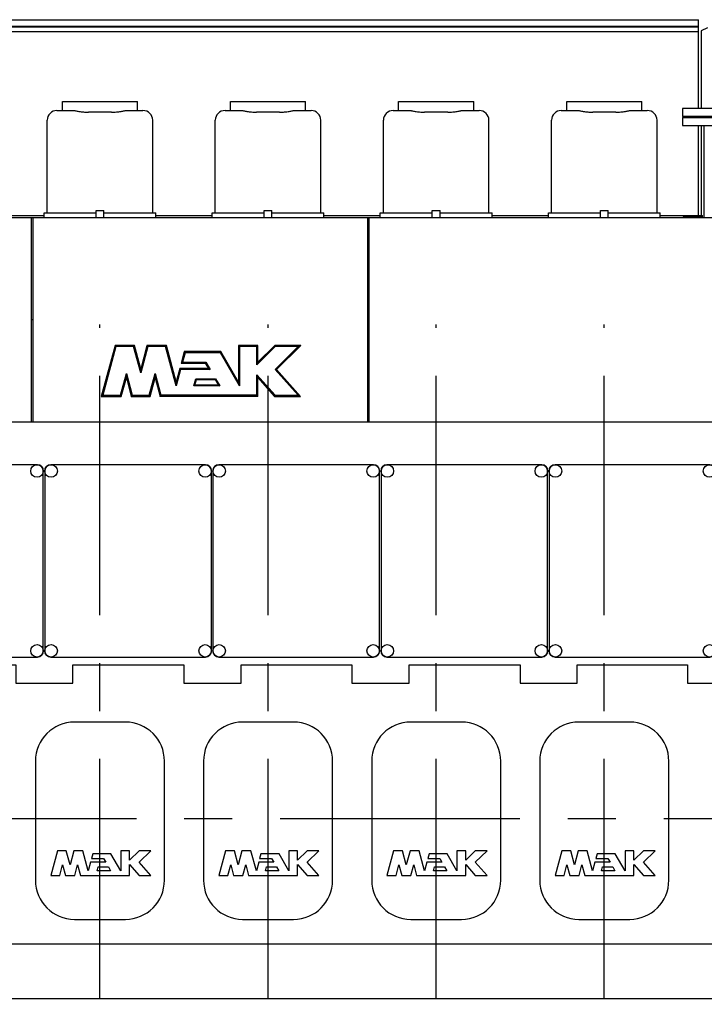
# Model space of a CAD drawing. Header units: millimetres. Extents: x 0 to 1189, y 0 to 841.
# Tile 25 of 175: x 626 to 696, y 71 to 172. Entities that reach past the tile are written whole.
import ezdxf
from ezdxf.enums import TextEntityAlignment as Align

# ---------------------------------------------------------------- set-up
doc = ezdxf.new("R2010")
doc.units = ezdxf.units.MM
doc.header["$LTSCALE"] = 65.395
doc.linetypes.add('CENTER', pattern=[0.6, 0.375, -0.075, 0.075, -0.075])
doc.layers.get('0').update_dxf_attribs({"linetype": 'CONTINUOUS'})
for name, color, linetype in [('25007_060000_TLKGS_KGS_V_ABL2049', 7, 'CONTINUOUS'), ('25007_062000_TLKGS_KGS_TL_V_ABL2130', 7, 'CONTINUOUS'), ('25007_116500_03_SIMPLE1_A_ABL2214', 7, 'CONTINUOUS'), ('25007_116500_03_SIMPLE1_T1_A_PBL2215', 7, 'CONTINUOUS'), ('25007_116500_03_SIMPLE1_T2_C_PBL2227', 7, 'CONTINUOUS'), ('25007_210700_21_SIMPLE1_A_ABL2216', 7, 'CONTINUOUS'), ('25007_210700_21_SIMPLE1_A_ABL2219', 7, 'CONTINUOUS'), ('25007_210700_21_SIMPLE1_A_ABL2222', 7, 'CONTINUOUS'), ('25007_210700_21_SIMPLE1_A_ABL2225', 7, 'CONTINUOUS'), ('25007_210700_21_SIMPLE1_T1_A_PBL2218', 7, 'CONTINUOUS'), ('25007_210700_21_SIMPLE1_T1_A_PBL2220', 7, 'CONTINUOUS'), ('25007_210700_21_SIMPLE1_T2_A_PBL2217', 7, 'CONTINUOUS'), ('25007_210700_21_SIMPLE1_T2_A_PBL2223', 7, 'CONTINUOUS'), ('25007_210700_21_SIMPLE1_T2_A_PBL2224', 7, 'CONTINUOUS'), ('25007_210700_21_SIMPLE1_T2_A_PBL2226', 7, 'CONTINUOUS'), ('25067_000000_IMO-2_SKL_PBL2133', 7, 'CONTINUOUS'), ('25067_000000_TLKGS_MARKETING_ABL2048', 7, 'CONTINUOUS'), ('25067_030000_TLKGS_V_ABL2091', 7, 'CONTINUOUS'), ('25067_100000_TLKGS_V_ABL2092', 7, 'CONTINUOUS'), ('25067_111000_21_SIMPLE1_A_ABL2093', 7, 'CONTINUOUS'), ('25067_111000_21_SIMPLE1_T1_A_PBL2094', 7, 'CONTINUOUS'), ('25067_111200_24_SIMPLE1_T3_X_PBL2179', 7, 'CONTINUOUS'), ('25067_111200_24_SIMPLE1_T3_X_PBL2180', 7, 'CONTINUOUS'), ('25067_111200_24_SIMPLE1_T3_X_PBL2181', 7, 'CONTINUOUS'), ('25067_111200_24_SIMPLE1_T3_X_PBL2182', 7, 'CONTINUOUS'), ('25067_111200_24_SIMPLE1_T3_X_PBL2183', 7, 'CONTINUOUS'), ('25067_111200_24_SIMPLE1_T6_X_PBL2106', 7, 'CONTINUOUS'), ('25067_111200_24_SIMPLE1_T6_X_PBL2107', 7, 'CONTINUOUS'), ('25067_111200_24_SIMPLE1_T6_X_PBL2108', 7, 'CONTINUOUS'), ('25067_111200_24_SIMPLE1_T6_X_PBL2109', 7, 'CONTINUOUS'), ('25067_111200_24_SIMPLE1_X_ABL2102', 7, 'CONTINUOUS'), ('25067_171000_21_SIMPLE1_A_ABL2165', 7, 'CONTINUOUS'), ('25067_171000_21_SIMPLE1_T1_A_PBL2166', 7, 'CONTINUOUS'), ('25067_171000_21_SIMPLE1_T2_A_PBL2211', 7, 'CONTINUOUS'), ('25067_200000_TLKGS_V_ABL2169', 7, 'CONTINUOUS'), ('25067_700000_TLKGS_V_ABL2162', 7, 'CONTINUOUS'), ('25067_727000_27_SIMPLE1_A_ABL2163', 7, 'CONTINUOUS'), ('25067_727000_27_SIMPLE1_T1_A_PBL2164', 7, 'CONTINUOUS'), ('6M25C_GENSET_STD_GRUNDRAHMEN_ABL2033', 7, 'CONTINUOUS'), ('6M25C_GENSET_STD_GRUNDRAHMEN_T1_PBL2034', 7, 'CONTINUOUS'), ('links_12_VBL2030', 7, 'CONTINUOUS')]:
    doc.layers.add(name, color=color, linetype=linetype)
doc.styles.get("Standard").update_dxf_attribs({"font": 'txt', "width": 0.6})
doc.dimstyles.new('DIMSTYLE_1', dxfattribs={"dimtxt": 3.5, "dimasz": 3.5, "dimexe": 1.8, "dimexo": 0, "dimgap": 0.875, "dimtad": 1, "dimlfac": 25, "dimdsep": 46, "dimtxsty": 'Standard', "dimblk": '_FILLED', "dimblk1": '_FILLED', "dimblk2": '_FILLED', "dimcen": 0.09, "dimadec": 0, "dimazin": 0, "dimtp": 2, "dimtm": 2, "dimtfac": 1, "dimtofl": 0, "dimtmove": 0, "dimatfit": 3, "dimldrblk": '_FILLED', "dimfxl": 1, "dimtolj": 1, "dimarcsym": 0})

# ---------------------------------------------------------------- blocks, each defined once
blk = doc.blocks.new('_FILLED')
at = {"color": 0, "linetype": 'ByBlock'}
blk.add_solid([(0, 0), (-1, 0.167), (-1, -0.167)], dxfattribs=at)
blk = doc.blocks.new('*D5')
at = {"color": 2, "linetype": 'Continuous'}
for p, q in [((736, 86.448), (736, 27.8)), ((600, 71.6), (600, 27.8)), ((600, 29.6), (668, 29.6)), ((736, 29.6), (668, 29.6))]:
    blk.add_line(p, q, dxfattribs=at)
at = {"color": 2, "linetype": 'Continuous', "xscale": 3.5, "yscale": 3.5, "zscale": 3.5, "rotation": 180}
blk.add_blockref('_FILLED', (600, 29.6), dxfattribs=at)
at = {"color": 2, "linetype": 'Continuous', "xscale": 3.5, "yscale": 3.5, "zscale": 3.5}
blk.add_blockref('_FILLED', (736, 29.6), dxfattribs=at)
at = {"color": 2, "linetype": 'Continuous', "width": 0.672619}
blk.add_text('3400', height=3.5, dxfattribs=at).set_placement((668, 30.475), align=Align.CENTER)
blk = doc.blocks.new('6M25C_GENSET_STD_GRUNDRAHMEN_T1_PBL2034', base_point=(586.03, 55.6))
at = {"layer": '6M25C_GENSET_STD_GRUNDRAHMEN_T1_PBL2034', "color": 7, "linetype": 'Continuous'}
blk.add_line((620.69, 71.6), (713.2, 71.6), dxfattribs=at)
blk = doc.blocks.new('6M25C_GENSET_STD_GRUNDRAHMEN_ABL2033', base_point=(586.03, 55.6))
at = {"layer": '6M25C_GENSET_STD_GRUNDRAHMEN_T1_PBL2034'}
blk.add_blockref('6M25C_GENSET_STD_GRUNDRAHMEN_T1_PBL2034', (586.03, 55.6), dxfattribs=at)
blk = doc.blocks.new('25007_116500_03_SIMPLE1_T1_A_PBL2215', base_point=(698, 146.6))
at = {"layer": '25007_116500_03_SIMPLE1_T1_A_PBL2215', "color": 7, "linetype": 'Continuous'}
for p, q in [((694, 161.8), (702, 161.8)), ((694, 161.8), (694, 161)), ((702, 161.8), (702, 161)), ((694, 161), (702, 161)), ((696.2, 161), (696.2, 151.58)), ((699.8, 161), (699.8, 153.63)), ((699.02, 131.4), (698.6, 131.4))]:
    blk.add_line(p, q, dxfattribs=at)
blk = doc.blocks.new('25007_116500_03_SIMPLE1_T2_C_PBL2227', base_point=(698, 162.32))
at = {"layer": '25007_116500_03_SIMPLE1_T2_C_PBL2227', "color": 7, "linetype": 'Continuous'}
for p, q in [((702, 162.72), (694, 162.72)), ((694, 162.72), (694, 161.92)), ((702, 162.72), (702, 161.92)), ((702, 161.92), (694, 161.92))]:
    blk.add_line(p, q, dxfattribs=at)
blk = doc.blocks.new('25007_116500_03_SIMPLE1_A_ABL2214', base_point=(698, 147.06))
at = {"layer": '25007_116500_03_SIMPLE1_T1_A_PBL2215'}
blk.add_blockref('25007_116500_03_SIMPLE1_T1_A_PBL2215', (698, 146.6), dxfattribs=at)
at = {"layer": '25007_116500_03_SIMPLE1_T2_C_PBL2227'}
blk.add_blockref('25007_116500_03_SIMPLE1_T2_C_PBL2227', (698, 162.32), dxfattribs=at)
blk = doc.blocks.new('25007_062000_TLKGS_KGS_TL_V_ABL2130', base_point=(733.04, 141.63))
at = {"layer": '25007_116500_03_SIMPLE1_A_ABL2214'}
blk.add_blockref('25007_116500_03_SIMPLE1_A_ABL2214', (698, 147.06), dxfattribs=at)
blk = doc.blocks.new('25007_060000_TLKGS_KGS_V_ABL2049', base_point=(733.04, 129.24))
at = {"layer": '25007_062000_TLKGS_KGS_TL_V_ABL2130'}
blk.add_blockref('25007_062000_TLKGS_KGS_TL_V_ABL2130', (733.04, 141.63), dxfattribs=at)
blk = doc.blocks.new('25067_111000_21_SIMPLE1_T1_A_PBL2094', base_point=(645.5, 101.1))
at = {"layer": '25067_111000_21_SIMPLE1_T1_A_PBL2094', "color": 7, "linetype": 'Continuous'}
for p, q in [((580.12, 71.6), (580.12, 130.6)), ((699.02, 130.6), (580.12, 130.6)), ((711.6, 71.6), (711.6, 130.56)), ((579.4, 102.84), (579.4, 108.44)), ((580.12, 108.44), (579.4, 108.44)), ((590.26, 90.65), (590.26, 105.76)), ((590.26, 105.76), (608.58, 105.76)), ((608.58, 105.76), (608.58, 103.87)), ((614.44, 105.76), (625.78, 105.76)), ((614.44, 103.87), (614.44, 105.76)), ((625.78, 105.76), (625.78, 103.87)), ((631.64, 105.76), (642.98, 105.76)), ((631.64, 103.87), (631.64, 105.76)), ((642.98, 105.76), (642.98, 103.87)), ((648.84, 105.76), (660.18, 105.76)), ((648.84, 103.87), (648.84, 105.76)), ((660.18, 105.76), (660.18, 103.87)), ((666.04, 105.76), (677.38, 105.76)), ((666.04, 103.87), (666.04, 105.76)), ((677.38, 105.76), (677.38, 103.87)), ((683.24, 105.76), (694.53, 105.76)), ((683.24, 103.87), (683.24, 105.76)), ((694.53, 105.76), (694.53, 103.87)), ((697.98, 105.76), (701.62, 105.76)), ((697.98, 104.62), (697.98, 105.76)), ((703.18, 105.76), (711.6, 105.76)), ((608.58, 103.87), (614.44, 103.87)), ((625.78, 103.87), (631.64, 103.87)), ((642.98, 103.87), (648.84, 103.87)), ((660.18, 103.87), (666.04, 103.87)), ((677.38, 103.87), (683.24, 103.87)), ((694.53, 103.87), (697.48, 103.87)), ((580.12, 90.65), (590.26, 90.65)), ((580.12, 77.2), (711.6, 77.2))]:
    blk.add_line(p, q, dxfattribs=at)
blk = doc.blocks.new('25067_111000_21_SIMPLE1_A_ABL2093', base_point=(645.5, 101.1))
at = {"layer": '25067_111000_21_SIMPLE1_T1_A_PBL2094'}
blk.add_blockref('25067_111000_21_SIMPLE1_T1_A_PBL2094', (645.5, 101.1), dxfattribs=at)
blk = doc.blocks.new('25067_111200_24_SIMPLE1_T6_X_PBL2106', base_point=(634.4, 89.8))
at = {"layer": '25067_111200_24_SIMPLE1_T6_X_PBL2106', "color": 7, "linetype": 'Continuous'}
for p, q in [((637, 99.9), (631.8, 99.9)), ((627.8, 95.9), (627.8, 83.7)), ((641, 83.7), (641, 95.9)), ((630.04, 86.72), (629.36, 84.2)), ((630.96, 86.72), (630.04, 86.72)), ((631.34, 85.29), (630.96, 86.72)), ((631.73, 86.72), (631.34, 85.29)), ((632.65, 86.72), (631.73, 86.72)), ((633.2, 84.68), (632.65, 86.72)), ((637.42, 86.72), (636.53, 86.72)), ((636.53, 86.72), (636.53, 84.68)), ((637.42, 85.77), (637.42, 86.72)), ((638.4, 86.72), (637.42, 85.77)), ((639.6, 86.72), (638.4, 86.72)), ((638.4, 85.56), (639.6, 86.72)), ((633.67, 86.42), (633.54, 85.94)), ((633.54, 85.94), (634.76, 85.94)), ((635.52, 86.42), (633.67, 86.42)), ((634.76, 85.94), (634.99, 85.56)), ((636.53, 84.68), (635.52, 86.42)), ((630.29, 84.2), (630.58, 85.28)), ((630.58, 85.28), (630.87, 84.2)), ((631.82, 84.2), (632.11, 85.28)), ((632.11, 85.28), (632.4, 84.2)), ((633.44, 85.56), (633.2, 84.68)), ((634.99, 85.56), (633.44, 85.56)), ((634.13, 84.68), (634.23, 85.08)), ((634.23, 85.08), (635.26, 85.08)), ((635.26, 85.08), (635.49, 84.68)), ((637.42, 85.3), (638.4, 84.2)), ((637.42, 84.2), (637.42, 85.3)), ((639.6, 84.2), (638.4, 85.56)), ((629.36, 84.2), (630.29, 84.2)), ((630.87, 84.2), (631.82, 84.2)), ((632.4, 84.2), (637.42, 84.2)), ((635.49, 84.68), (634.13, 84.68)), ((638.4, 84.2), (639.6, 84.2)), ((631.8, 79.7), (637, 79.7))]:
    blk.add_line(p, q, dxfattribs=at)
for centre, start, end in [((631.8, 95.9), 90, 180), ((637, 95.9), 0, 90), ((631.8, 83.7), 180, 270), ((637, 83.7), 270, 360)]:
    blk.add_arc(centre, 4, start, end, dxfattribs=at)
blk = doc.blocks.new('25067_111200_24_SIMPLE1_T6_X_PBL2107', base_point=(651.6, 89.8))
at = {"layer": '25067_111200_24_SIMPLE1_T6_X_PBL2107', "color": 7, "linetype": 'Continuous'}
for p, q in [((654.2, 99.9), (649, 99.9)), ((645, 95.9), (645, 83.7)), ((658.2, 83.7), (658.2, 95.9)), ((647.24, 86.72), (646.56, 84.2)), ((648.16, 86.72), (647.24, 86.72)), ((648.54, 85.29), (648.16, 86.72)), ((648.93, 86.72), (648.54, 85.29)), ((649.85, 86.72), (648.93, 86.72)), ((650.4, 84.68), (649.85, 86.72)), ((654.62, 86.72), (653.73, 86.72)), ((653.73, 86.72), (653.73, 84.68)), ((654.62, 85.77), (654.62, 86.72)), ((655.6, 86.72), (654.62, 85.77)), ((656.8, 86.72), (655.6, 86.72)), ((655.6, 85.56), (656.8, 86.72)), ((650.87, 86.42), (650.74, 85.94)), ((650.74, 85.94), (651.96, 85.94)), ((652.72, 86.42), (650.87, 86.42)), ((651.96, 85.94), (652.19, 85.56)), ((653.73, 84.68), (652.72, 86.42)), ((647.49, 84.2), (647.78, 85.28)), ((647.78, 85.28), (648.07, 84.2)), ((649.02, 84.2), (649.31, 85.28)), ((649.31, 85.28), (649.6, 84.2)), ((650.64, 85.56), (650.4, 84.68)), ((652.19, 85.56), (650.64, 85.56)), ((651.33, 84.68), (651.43, 85.08)), ((651.43, 85.08), (652.46, 85.08)), ((652.46, 85.08), (652.69, 84.68)), ((654.62, 85.3), (655.6, 84.2)), ((654.62, 84.2), (654.62, 85.3)), ((656.8, 84.2), (655.6, 85.56)), ((646.56, 84.2), (647.49, 84.2)), ((648.07, 84.2), (649.02, 84.2)), ((649.6, 84.2), (654.62, 84.2)), ((652.69, 84.68), (651.33, 84.68)), ((655.6, 84.2), (656.8, 84.2)), ((649, 79.7), (654.2, 79.7))]:
    blk.add_line(p, q, dxfattribs=at)
for centre, start, end in [((649, 95.9), 90, 180), ((654.2, 95.9), 0, 90), ((649, 83.7), 180, 270), ((654.2, 83.7), 270, 360)]:
    blk.add_arc(centre, 4, start, end, dxfattribs=at)
blk = doc.blocks.new('25067_111200_24_SIMPLE1_T6_X_PBL2108', base_point=(668.8, 89.8))
at = {"layer": '25067_111200_24_SIMPLE1_T6_X_PBL2108', "color": 7, "linetype": 'Continuous'}
for p, q in [((671.4, 99.9), (666.2, 99.9)), ((662.2, 95.9), (662.2, 83.7)), ((675.4, 83.7), (675.4, 95.9)), ((664.44, 86.72), (663.76, 84.2)), ((665.36, 86.72), (664.44, 86.72)), ((665.74, 85.29), (665.36, 86.72)), ((666.13, 86.72), (665.74, 85.29)), ((667.05, 86.72), (666.13, 86.72)), ((667.6, 84.68), (667.05, 86.72)), ((671.82, 86.72), (670.93, 86.72)), ((670.93, 86.72), (670.93, 84.68)), ((671.82, 85.77), (671.82, 86.72)), ((672.8, 86.72), (671.82, 85.77)), ((674, 86.72), (672.8, 86.72)), ((672.8, 85.56), (674, 86.72)), ((668.07, 86.42), (667.94, 85.94)), ((667.94, 85.94), (669.16, 85.94)), ((669.92, 86.42), (668.07, 86.42)), ((669.16, 85.94), (669.39, 85.56)), ((670.93, 84.68), (669.92, 86.42)), ((664.69, 84.2), (664.98, 85.28)), ((664.98, 85.28), (665.27, 84.2)), ((666.22, 84.2), (666.51, 85.28)), ((666.51, 85.28), (666.8, 84.2)), ((667.84, 85.56), (667.6, 84.68)), ((669.39, 85.56), (667.84, 85.56)), ((668.53, 84.68), (668.63, 85.08)), ((668.63, 85.08), (669.66, 85.08)), ((669.66, 85.08), (669.89, 84.68)), ((671.82, 85.3), (672.8, 84.2)), ((671.82, 84.2), (671.82, 85.3)), ((674, 84.2), (672.8, 85.56)), ((663.76, 84.2), (664.69, 84.2)), ((665.27, 84.2), (666.22, 84.2)), ((666.8, 84.2), (671.82, 84.2)), ((669.89, 84.68), (668.53, 84.68)), ((672.8, 84.2), (674, 84.2)), ((666.2, 79.7), (671.4, 79.7))]:
    blk.add_line(p, q, dxfattribs=at)
for centre, start, end in [((666.2, 95.9), 90, 180), ((671.4, 95.9), 0, 90), ((666.2, 83.7), 180, 270), ((671.4, 83.7), 270, 360)]:
    blk.add_arc(centre, 4, start, end, dxfattribs=at)
blk = doc.blocks.new('25067_111200_24_SIMPLE1_T6_X_PBL2109', base_point=(686, 89.8))
at = {"layer": '25067_111200_24_SIMPLE1_T6_X_PBL2109', "color": 7, "linetype": 'Continuous'}
for p, q in [((688.6, 99.9), (683.4, 99.9)), ((679.4, 95.9), (679.4, 83.7)), ((692.6, 83.7), (692.6, 95.9)), ((681.64, 86.72), (680.96, 84.2)), ((682.56, 86.72), (681.64, 86.72)), ((682.94, 85.29), (682.56, 86.72)), ((683.33, 86.72), (682.94, 85.29)), ((684.25, 86.72), (683.33, 86.72)), ((684.8, 84.68), (684.25, 86.72)), ((689.02, 86.72), (688.13, 86.72)), ((688.13, 86.72), (688.13, 84.68)), ((689.02, 85.77), (689.02, 86.72)), ((690, 86.72), (689.02, 85.77)), ((691.2, 86.72), (690, 86.72)), ((690, 85.56), (691.2, 86.72)), ((685.27, 86.42), (685.14, 85.94)), ((685.14, 85.94), (686.36, 85.94)), ((687.12, 86.42), (685.27, 86.42)), ((686.36, 85.94), (686.59, 85.56)), ((688.13, 84.68), (687.12, 86.42)), ((681.89, 84.2), (682.18, 85.28)), ((682.18, 85.28), (682.47, 84.2)), ((683.42, 84.2), (683.71, 85.28)), ((683.71, 85.28), (684, 84.2)), ((685.04, 85.56), (684.8, 84.68)), ((686.59, 85.56), (685.04, 85.56)), ((685.73, 84.68), (685.83, 85.08)), ((685.83, 85.08), (686.86, 85.08)), ((686.86, 85.08), (687.09, 84.68)), ((689.02, 85.3), (690, 84.2)), ((689.02, 84.2), (689.02, 85.3)), ((691.2, 84.2), (690, 85.56)), ((680.96, 84.2), (681.89, 84.2)), ((682.47, 84.2), (683.42, 84.2)), ((684, 84.2), (689.02, 84.2)), ((687.09, 84.68), (685.73, 84.68)), ((690, 84.2), (691.2, 84.2)), ((683.4, 79.7), (688.6, 79.7))]:
    blk.add_line(p, q, dxfattribs=at)
for centre, start, end in [((683.4, 95.9), 90, 180), ((688.6, 95.9), 0, 90), ((683.4, 83.7), 180, 270), ((688.6, 83.7), 270, 360)]:
    blk.add_arc(centre, 4, start, end, dxfattribs=at)
blk = doc.blocks.new('25067_111200_24_SIMPLE1_T3_X_PBL2179', base_point=(620.08, 116.4))
at = {"layer": '25067_111200_24_SIMPLE1_T3_X_PBL2179', "color": 7, "linetype": 'Continuous'}
for p, q in [((628, 126.24), (612.16, 126.24)), ((611.56, 125.64), (611.56, 107.16)), ((628.6, 107.16), (628.6, 125.64)), ((612.16, 106.56), (628, 106.56))]:
    blk.add_line(p, q, dxfattribs=at)
for centre in [(612.2, 125.6), (627.96, 125.6), (612.2, 107.2), (627.96, 107.2)]:
    blk.add_circle(centre, 0.64, dxfattribs=at)
for centre, start, end in [((612.16, 125.64), 90, 180), ((628, 125.64), 0, 90), ((612.16, 107.16), 180, 270), ((628, 107.16), 270, 360)]:
    blk.add_arc(centre, 0.6, start, end, dxfattribs=at)
blk = doc.blocks.new('25067_111200_24_SIMPLE1_T3_X_PBL2180', base_point=(637.28, 116.4))
at = {"layer": '25067_111200_24_SIMPLE1_T3_X_PBL2180', "color": 7, "linetype": 'Continuous'}
for p, q in [((645.2, 126.24), (629.36, 126.24)), ((628.76, 125.64), (628.76, 107.16)), ((645.8, 107.16), (645.8, 125.64)), ((629.36, 106.56), (645.2, 106.56))]:
    blk.add_line(p, q, dxfattribs=at)
for centre in [(629.4, 125.6), (645.16, 125.6), (629.4, 107.2), (645.16, 107.2)]:
    blk.add_circle(centre, 0.64, dxfattribs=at)
for centre, start, end in [((629.36, 125.64), 90, 180), ((645.2, 125.64), 0, 90), ((629.36, 107.16), 180, 270), ((645.2, 107.16), 270, 360)]:
    blk.add_arc(centre, 0.6, start, end, dxfattribs=at)
blk = doc.blocks.new('25067_111200_24_SIMPLE1_T3_X_PBL2181', base_point=(654.48, 116.4))
at = {"layer": '25067_111200_24_SIMPLE1_T3_X_PBL2181', "color": 7, "linetype": 'Continuous'}
for p, q in [((662.4, 126.24), (646.56, 126.24)), ((645.96, 125.64), (645.96, 107.16)), ((663, 107.16), (663, 125.64)), ((646.56, 106.56), (662.4, 106.56))]:
    blk.add_line(p, q, dxfattribs=at)
for centre in [(646.6, 125.6), (662.36, 125.6), (646.6, 107.2), (662.36, 107.2)]:
    blk.add_circle(centre, 0.64, dxfattribs=at)
for centre, start, end in [((646.56, 125.64), 90, 180), ((662.4, 125.64), 0, 90), ((646.56, 107.16), 180, 270), ((662.4, 107.16), 270, 360)]:
    blk.add_arc(centre, 0.6, start, end, dxfattribs=at)
blk = doc.blocks.new('25067_111200_24_SIMPLE1_T3_X_PBL2182', base_point=(671.68, 116.4))
at = {"layer": '25067_111200_24_SIMPLE1_T3_X_PBL2182', "color": 7, "linetype": 'Continuous'}
for p, q in [((679.6, 126.24), (663.76, 126.24)), ((663.16, 125.64), (663.16, 107.16)), ((680.2, 107.16), (680.2, 125.64)), ((663.76, 106.56), (679.6, 106.56))]:
    blk.add_line(p, q, dxfattribs=at)
for centre in [(663.8, 125.6), (679.56, 125.6), (663.8, 107.2), (679.56, 107.2)]:
    blk.add_circle(centre, 0.64, dxfattribs=at)
for centre, start, end in [((663.76, 125.64), 90, 180), ((679.6, 125.64), 0, 90), ((663.76, 107.16), 180, 270), ((679.6, 107.16), 270, 360)]:
    blk.add_arc(centre, 0.6, start, end, dxfattribs=at)
blk = doc.blocks.new('25067_111200_24_SIMPLE1_T3_X_PBL2183', base_point=(688.88, 116.4))
at = {"layer": '25067_111200_24_SIMPLE1_T3_X_PBL2183', "color": 7, "linetype": 'Continuous'}
for p, q in [((696.8, 126.24), (680.96, 126.24)), ((680.36, 125.64), (680.36, 107.16)), ((697.4, 107.16), (697.4, 125.64)), ((680.96, 106.56), (696.8, 106.56))]:
    blk.add_line(p, q, dxfattribs=at)
for centre in [(681, 125.6), (696.76, 125.6), (681, 107.2), (696.76, 107.2)]:
    blk.add_circle(centre, 0.64, dxfattribs=at)
for centre, start, end in [((680.96, 125.64), 90, 180), ((696.8, 125.64), 0, 90), ((680.96, 107.16), 180, 270), ((696.8, 107.16), 270, 360)]:
    blk.add_arc(centre, 0.6, start, end, dxfattribs=at)
blk = doc.blocks.new('25067_111200_24_SIMPLE1_X_ABL2102', base_point=(646.16, 103.9))
at = {"layer": '25067_111200_24_SIMPLE1_T3_X_PBL2179'}
blk.add_blockref('25067_111200_24_SIMPLE1_T3_X_PBL2179', (620.08, 116.4), dxfattribs=at)
at = {"layer": '25067_111200_24_SIMPLE1_T3_X_PBL2180'}
blk.add_blockref('25067_111200_24_SIMPLE1_T3_X_PBL2180', (637.28, 116.4), dxfattribs=at)
at = {"layer": '25067_111200_24_SIMPLE1_T3_X_PBL2181'}
blk.add_blockref('25067_111200_24_SIMPLE1_T3_X_PBL2181', (654.48, 116.4), dxfattribs=at)
at = {"layer": '25067_111200_24_SIMPLE1_T3_X_PBL2182'}
blk.add_blockref('25067_111200_24_SIMPLE1_T3_X_PBL2182', (671.68, 116.4), dxfattribs=at)
at = {"layer": '25067_111200_24_SIMPLE1_T3_X_PBL2183'}
blk.add_blockref('25067_111200_24_SIMPLE1_T3_X_PBL2183', (688.88, 116.4), dxfattribs=at)
at = {"layer": '25067_111200_24_SIMPLE1_T6_X_PBL2106'}
blk.add_blockref('25067_111200_24_SIMPLE1_T6_X_PBL2106', (634.4, 89.8), dxfattribs=at)
at = {"layer": '25067_111200_24_SIMPLE1_T6_X_PBL2107'}
blk.add_blockref('25067_111200_24_SIMPLE1_T6_X_PBL2107', (651.6, 89.8), dxfattribs=at)
at = {"layer": '25067_111200_24_SIMPLE1_T6_X_PBL2108'}
blk.add_blockref('25067_111200_24_SIMPLE1_T6_X_PBL2108', (668.8, 89.8), dxfattribs=at)
at = {"layer": '25067_111200_24_SIMPLE1_T6_X_PBL2109'}
blk.add_blockref('25067_111200_24_SIMPLE1_T6_X_PBL2109', (686, 89.8), dxfattribs=at)
blk = doc.blocks.new('25067_171000_21_SIMPLE1_T1_A_PBL2166', base_point=(644.7, 141.09))
at = {"layer": '25067_171000_21_SIMPLE1_T1_A_PBL2166', "color": 7, "linetype": 'Continuous'}
for p, q in [((590.92, 130.6), (590.92, 151.58)), ((590.92, 151.58), (627.4, 151.58)), ((627.4, 130.6), (627.4, 151.58)), ((627.56, 130.6), (627.56, 151.58)), ((627.56, 151.58), (661.8, 151.58)), ((661.8, 130.6), (661.8, 151.58)), ((661.96, 151.58), (698.6, 151.58)), ((661.96, 130.6), (661.96, 151.58)), ((698.6, 130.6), (698.6, 151.58)), ((590.8, 130.6), (590.8, 130.72)), ((590.8, 130.72), (590.92, 130.72))]:
    blk.add_line(p, q, dxfattribs=at)
blk = doc.blocks.new('25067_171000_21_SIMPLE1_T2_A_PBL2211', base_point=(644.74, 135.86))
at = {"layer": '25067_171000_21_SIMPLE1_T2_A_PBL2211', "color": 7, "linetype": 'Continuous'}
for p, q in [((635.94, 138.47), (634.54, 133.25)), ((636.02, 138.36), (634.68, 133.36)), ((637.92, 138.47), (635.94, 138.47)), ((635.94, 138.47), (636.02, 138.36)), ((637.84, 138.36), (636.02, 138.36)), ((637.92, 138.47), (637.84, 138.36)), ((638.57, 135.65), (637.84, 138.36)), ((638.57, 136.06), (637.92, 138.47)), ((639.21, 138.47), (638.57, 136.06)), ((639.3, 138.36), (638.57, 135.65)), ((641.2, 138.47), (639.21, 138.47)), ((639.21, 138.47), (639.3, 138.36)), ((641.12, 138.36), (639.3, 138.36)), ((641.2, 138.47), (641.12, 138.36)), ((642.2, 134.32), (641.12, 138.36)), ((642.2, 134.73), (641.2, 138.47)), ((650.55, 138.47), (648.57, 138.47)), ((648.57, 138.47), (648.68, 138.36)), ((648.57, 138.47), (648.57, 134.72)), ((650.44, 138.36), (648.68, 138.36)), ((648.68, 138.36), (648.68, 134.32)), ((650.55, 138.47), (650.44, 138.36)), ((652.32, 138.36), (650.44, 136.48)), ((650.44, 136.48), (650.44, 138.36)), ((652.28, 138.47), (650.55, 136.74)), ((650.55, 136.74), (650.55, 138.47)), ((654.94, 138.47), (652.28, 138.47)), ((652.28, 138.47), (652.32, 138.36)), ((654.68, 138.36), (652.32, 138.36)), ((652.32, 136), (654.68, 138.36)), ((652.47, 136), (654.94, 138.47)), ((654.94, 138.47), (654.68, 138.36)), ((643.03, 137.83), (642.71, 136.65)), ((643.11, 137.72), (642.85, 136.76)), ((646.78, 137.83), (643.03, 137.83)), ((643.03, 137.83), (643.11, 137.72)), ((646.72, 137.72), (643.11, 137.72)), ((646.78, 137.83), (646.72, 137.72)), ((648.68, 134.32), (646.72, 137.72)), ((648.57, 134.72), (646.78, 137.83)), ((642.57, 136.11), (642.2, 134.73)), ((645.49, 136.11), (642.57, 136.11)), ((642.57, 136.11), (642.65, 136)), ((642.71, 136.65), (642.85, 136.76)), ((642.71, 136.65), (645.18, 136.65)), ((642.85, 136.76), (645.24, 136.76)), ((645.18, 136.65), (645.24, 136.76)), ((645.18, 136.65), (645.49, 136.11)), ((645.24, 136.76), (645.68, 136)), ((645.49, 136.11), (645.68, 136)), ((650.55, 136.74), (650.44, 136.48)), ((636.5, 133.36), (637.1, 135.58)), ((636.58, 133.25), (637.1, 135.16)), ((637.1, 135.16), (637.1, 135.58)), ((637.1, 135.58), (637.69, 133.36)), ((637.1, 135.16), (637.61, 133.25)), ((638.57, 136.06), (638.57, 135.65)), ((639.45, 133.36), (640.04, 135.58)), ((639.53, 133.25), (640.04, 135.16)), ((640.04, 135.16), (640.04, 135.58)), ((640.04, 135.58), (640.64, 133.36)), ((640.04, 135.16), (640.55, 133.25)), ((642.65, 136), (642.2, 134.32)), ((645.68, 136), (642.65, 136)), ((650.44, 135.46), (652.32, 133.36)), ((650.44, 133.36), (650.44, 135.46)), ((650.55, 135.18), (650.44, 135.46)), ((650.55, 135.18), (652.27, 133.25)), ((650.55, 133.25), (650.55, 135.18)), ((652.47, 136), (652.32, 136)), ((654.68, 133.36), (652.32, 136)), ((654.92, 133.25), (652.47, 136)), ((642.2, 134.73), (642.2, 134.32)), ((644.02, 134.32), (644.22, 135.04)), ((644.11, 134.39), (644.02, 134.32)), ((646.65, 134.32), (644.02, 134.32)), ((644.11, 134.39), (644.27, 134.97)), ((646.53, 134.39), (644.11, 134.39)), ((644.22, 135.04), (646.23, 135.04)), ((644.27, 134.97), (644.22, 135.04)), ((644.27, 134.97), (646.19, 134.97)), ((646.19, 134.97), (646.23, 135.04)), ((646.19, 134.97), (646.53, 134.39)), ((646.23, 135.04), (646.65, 134.32)), ((646.53, 134.39), (646.65, 134.32)), ((648.57, 134.72), (648.68, 134.32)), ((634.54, 133.25), (634.68, 133.36)), ((634.54, 133.25), (636.58, 133.25)), ((634.68, 133.36), (636.5, 133.36)), ((636.58, 133.25), (636.5, 133.36)), ((637.61, 133.25), (637.69, 133.36)), ((637.61, 133.25), (639.53, 133.25)), ((637.69, 133.36), (639.45, 133.36)), ((639.53, 133.25), (639.45, 133.36)), ((640.55, 133.25), (640.64, 133.36)), ((650.55, 133.25), (640.55, 133.25)), ((650.44, 133.36), (640.64, 133.36)), ((650.55, 133.25), (650.44, 133.36)), ((652.27, 133.25), (652.32, 133.36)), ((652.27, 133.25), (654.92, 133.25)), ((652.32, 133.36), (654.68, 133.36)), ((654.92, 133.25), (654.68, 133.36))]:
    blk.add_line(p, q, dxfattribs=at)
blk = doc.blocks.new('25067_171000_21_SIMPLE1_A_ABL2165', base_point=(644.7, 141.09))
at = {"layer": '25067_171000_21_SIMPLE1_T1_A_PBL2166'}
blk.add_blockref('25067_171000_21_SIMPLE1_T1_A_PBL2166', (644.7, 141.09), dxfattribs=at)
at = {"layer": '25067_171000_21_SIMPLE1_T2_A_PBL2211'}
blk.add_blockref('25067_171000_21_SIMPLE1_T2_A_PBL2211', (644.74, 135.86), dxfattribs=at)
blk = doc.blocks.new('25067_100000_TLKGS_V_ABL2092', base_point=(645.7, 111.59))
at = {"layer": '25067_111000_21_SIMPLE1_A_ABL2093'}
blk.add_blockref('25067_111000_21_SIMPLE1_A_ABL2093', (645.5, 101.1), dxfattribs=at)
at = {"layer": '25067_111200_24_SIMPLE1_X_ABL2102'}
blk.add_blockref('25067_111200_24_SIMPLE1_X_ABL2102', (646.16, 103.9), dxfattribs=at)
at = {"layer": '25067_171000_21_SIMPLE1_A_ABL2165'}
blk.add_blockref('25067_171000_21_SIMPLE1_A_ABL2165', (644.7, 141.09), dxfattribs=at)
blk = doc.blocks.new('25067_727000_27_SIMPLE1_T1_A_PBL2164', base_point=(670.63, 162.17))
at = {"layer": '25067_727000_27_SIMPLE1_T1_A_PBL2164', "color": 7, "linetype": 'Continuous'}
for p, q in [((588.32, 171.82), (695.65, 171.82)), ((695.65, 162.72), (695.65, 171.82)), ((588.32, 171.16), (695.65, 171.16)), ((588.32, 171.1), (695.65, 171.1)), ((588.32, 170.62), (695.65, 170.62)), ((696.55, 170.99), (695.91, 170.69)), ((695.91, 170.69), (695.91, 162.72)), ((695.65, 161.8), (695.65, 161.92)), ((695.91, 161.92), (695.91, 161.8)), ((695.65, 151.76), (695.65, 161)), ((695.91, 161), (695.91, 151.76)), ((622.92, 151.76), (628.68, 151.76)), ((640.12, 151.76), (645.88, 151.76)), ((657.32, 151.76), (663.08, 151.76)), ((674.52, 151.76), (680.28, 151.76)), ((691.72, 151.76), (696.06, 151.76)), ((696.06, 151.64), (694.06, 151.64)), ((694.06, 151.64), (694.06, 151.58)), ((696.06, 151.58), (696.06, 151.76))]:
    blk.add_line(p, q, dxfattribs=at)
blk = doc.blocks.new('25067_727000_27_SIMPLE1_A_ABL2163', base_point=(670.63, 162.17))
at = {"layer": '25067_727000_27_SIMPLE1_T1_A_PBL2164'}
blk.add_blockref('25067_727000_27_SIMPLE1_T1_A_PBL2164', (670.63, 162.17), dxfattribs=at)
blk = doc.blocks.new('25067_700000_TLKGS_V_ABL2162', base_point=(670.63, 162.17))
at = {"layer": '25067_727000_27_SIMPLE1_A_ABL2163'}
blk.add_blockref('25067_727000_27_SIMPLE1_A_ABL2163', (670.63, 162.17), dxfattribs=at)
blk = doc.blocks.new('25007_210700_21_SIMPLE1_T2_A_PBL2217', base_point=(634.4, 157.51))
at = {"layer": '25007_210700_21_SIMPLE1_T2_A_PBL2217', "color": 7, "linetype": 'Continuous'}
for p, q in [((630.56, 162.52), (630.56, 163.44)), ((630.56, 163.44), (638.24, 163.44)), ((638.24, 162.52), (638.24, 163.44)), ((630, 162.52), (630.93, 162.52)), ((630.93, 162.52), (631.67, 162.52)), ((635.58, 162.34), (633.22, 162.34)), ((637.13, 162.52), (637.87, 162.52)), ((637.87, 162.52), (638.8, 162.52)), ((629, 152.04), (629, 161.52)), ((639.8, 152.04), (639.8, 161.52)), ((634, 151.58), (634, 152.28)), ((634, 152.28), (634.8, 152.28)), ((634.8, 151.58), (634.8, 152.28)), ((628.68, 151.58), (628.68, 152.04)), ((628.68, 152.04), (634, 152.04)), ((634.8, 152.04), (640.12, 152.04)), ((640.12, 151.58), (640.12, 152.04))]:
    blk.add_line(p, q, dxfattribs=at)
for centre, start, end in [((630, 161.52), 90, 180), ((638.8, 161.52), 0, 90)]:
    blk.add_arc(centre, 1, start, end, dxfattribs=at)
for points, knots in [([(631.67, 162.52), (631.7, 162.52), (631.78, 162.52), (631.96, 162.48), (632.28, 162.42), (632.72, 162.36), (633.05, 162.34), (633.22, 162.34)], [0, 0, 0, 0, 0.055747, 0.137772, 0.3692, 0.666979, 1, 1, 1, 1]), ([(635.58, 162.34), (635.75, 162.34), (636.08, 162.36), (636.52, 162.42), (636.84, 162.48), (637.02, 162.52), (637.1, 162.52), (637.13, 162.52)], [0, 0, 0, 0, 0.333021, 0.6308, 0.862228, 0.944253, 1, 1, 1, 1])]:
    blk.add_open_spline(points, degree=3, knots=knots, dxfattribs=at)
blk = doc.blocks.new('25007_210700_21_SIMPLE1_T1_A_PBL2218', base_point=(627.48, 146.32))
at = {"layer": '25007_210700_21_SIMPLE1_T1_A_PBL2218', "color": 7, "linetype": 'Continuous'}
for p, q in [((627.56, 151.52), (627.4, 151.52)), ((627.4, 141.12), (627.56, 141.12))]:
    blk.add_line(p, q, dxfattribs=at)
blk = doc.blocks.new('25007_210700_21_SIMPLE1_A_ABL2216', base_point=(633.76, 152.28))
at = {"layer": '25007_210700_21_SIMPLE1_T1_A_PBL2218'}
blk.add_blockref('25007_210700_21_SIMPLE1_T1_A_PBL2218', (627.48, 146.32), dxfattribs=at)
at = {"layer": '25007_210700_21_SIMPLE1_T2_A_PBL2217'}
blk.add_blockref('25007_210700_21_SIMPLE1_T2_A_PBL2217', (634.4, 157.51), dxfattribs=at)
blk = doc.blocks.new('25007_210700_21_SIMPLE1_T1_A_PBL2220', base_point=(661.88, 146.32))
at = {"layer": '25007_210700_21_SIMPLE1_T1_A_PBL2220', "color": 7, "linetype": 'Continuous'}
for p, q in [((661.96, 151.52), (661.8, 151.52)), ((661.8, 141.12), (661.96, 141.12))]:
    blk.add_line(p, q, dxfattribs=at)
blk = doc.blocks.new('25007_210700_21_SIMPLE1_T2_A_PBL2224', base_point=(668.8, 157.51))
at = {"layer": '25007_210700_21_SIMPLE1_T2_A_PBL2224', "color": 7, "linetype": 'Continuous'}
for p, q in [((664.96, 163.44), (672.64, 163.44)), ((664.96, 162.52), (664.96, 163.44)), ((672.64, 162.52), (672.64, 163.44)), ((664.4, 162.52), (665.33, 162.52)), ((665.33, 162.52), (666.07, 162.52)), ((669.98, 162.34), (667.62, 162.34)), ((671.53, 162.52), (672.27, 162.52)), ((672.27, 162.52), (673.2, 162.52)), ((663.4, 152.04), (663.4, 161.52)), ((674.2, 152.04), (674.2, 161.52)), ((668.4, 152.28), (669.2, 152.28)), ((668.4, 151.58), (668.4, 152.28)), ((669.2, 151.58), (669.2, 152.28)), ((663.08, 152.04), (668.4, 152.04)), ((663.08, 151.58), (663.08, 152.04)), ((669.2, 152.04), (674.52, 152.04)), ((674.52, 151.58), (674.52, 152.04))]:
    blk.add_line(p, q, dxfattribs=at)
for centre, start, end in [((664.4, 161.52), 90, 180), ((673.2, 161.52), 0, 90)]:
    blk.add_arc(centre, 1, start, end, dxfattribs=at)
for points, knots in [([(666.07, 162.52), (666.1, 162.52), (666.18, 162.52), (666.36, 162.48), (666.68, 162.42), (667.12, 162.36), (667.45, 162.34), (667.62, 162.34)], [0, 0, 0, 0, 0.055747, 0.137772, 0.3692, 0.666979, 1, 1, 1, 1]), ([(669.98, 162.34), (670.15, 162.34), (670.48, 162.36), (670.92, 162.42), (671.24, 162.48), (671.42, 162.52), (671.5, 162.52), (671.53, 162.52)], [0, 0, 0, 0, 0.333021, 0.6308, 0.862228, 0.944253, 1, 1, 1, 1])]:
    blk.add_open_spline(points, degree=3, knots=knots, dxfattribs=at)
blk = doc.blocks.new('25007_210700_21_SIMPLE1_A_ABL2219', base_point=(668.16, 152.28))
at = {"layer": '25007_210700_21_SIMPLE1_T1_A_PBL2220'}
blk.add_blockref('25007_210700_21_SIMPLE1_T1_A_PBL2220', (661.88, 146.32), dxfattribs=at)
at = {"layer": '25007_210700_21_SIMPLE1_T2_A_PBL2224'}
blk.add_blockref('25007_210700_21_SIMPLE1_T2_A_PBL2224', (668.8, 157.51), dxfattribs=at)
blk = doc.blocks.new('25007_210700_21_SIMPLE1_T2_A_PBL2223', base_point=(651.6, 157.51))
at = {"layer": '25007_210700_21_SIMPLE1_T2_A_PBL2223', "color": 7, "linetype": 'Continuous'}
for p, q in [((647.76, 162.52), (647.76, 163.44)), ((647.76, 163.44), (655.44, 163.44)), ((655.44, 162.52), (655.44, 163.44)), ((647.2, 162.52), (648.13, 162.52)), ((648.13, 162.52), (648.87, 162.52)), ((652.78, 162.34), (650.42, 162.34)), ((654.33, 162.52), (655.07, 162.52)), ((655.07, 162.52), (656, 162.52)), ((646.2, 152.04), (646.2, 161.52)), ((657, 152.04), (657, 161.52)), ((651.2, 152.28), (652, 152.28)), ((651.2, 151.58), (651.2, 152.28)), ((652, 151.58), (652, 152.28)), ((645.88, 151.58), (645.88, 152.04)), ((645.88, 152.04), (651.2, 152.04)), ((652, 152.04), (657.32, 152.04)), ((657.32, 151.58), (657.32, 152.04))]:
    blk.add_line(p, q, dxfattribs=at)
for centre, start, end in [((647.2, 161.52), 90, 180), ((656, 161.52), 0, 90)]:
    blk.add_arc(centre, 1, start, end, dxfattribs=at)
for points, knots in [([(648.87, 162.52), (648.9, 162.52), (648.98, 162.52), (649.16, 162.48), (649.48, 162.42), (649.92, 162.36), (650.25, 162.34), (650.42, 162.34)], [0, 0, 0, 0, 0.055747, 0.137772, 0.3692, 0.666979, 1, 1, 1, 1]), ([(652.78, 162.34), (652.95, 162.34), (653.28, 162.36), (653.72, 162.42), (654.04, 162.48), (654.22, 162.52), (654.3, 162.52), (654.33, 162.52)], [0, 0, 0, 0, 0.333021, 0.6308, 0.862228, 0.944253, 1, 1, 1, 1])]:
    blk.add_open_spline(points, degree=3, knots=knots, dxfattribs=at)
blk = doc.blocks.new('25007_210700_21_SIMPLE1_A_ABL2222', base_point=(651.6, 157.512))
at = {"layer": '25007_210700_21_SIMPLE1_T2_A_PBL2223'}
blk.add_blockref('25007_210700_21_SIMPLE1_T2_A_PBL2223', (651.6, 157.512), dxfattribs=at)
blk = doc.blocks.new('25007_210700_21_SIMPLE1_T2_A_PBL2226', base_point=(686, 157.51))
at = {"layer": '25007_210700_21_SIMPLE1_T2_A_PBL2226', "color": 7, "linetype": 'Continuous'}
for p, q in [((682.16, 163.44), (689.84, 163.44)), ((682.16, 162.52), (682.16, 163.44)), ((689.84, 162.52), (689.84, 163.44)), ((681.6, 162.52), (682.53, 162.52)), ((682.53, 162.52), (683.27, 162.52)), ((687.18, 162.34), (684.82, 162.34)), ((688.73, 162.52), (689.47, 162.52)), ((689.47, 162.52), (690.4, 162.52)), ((680.6, 152.04), (680.6, 161.52)), ((691.4, 152.04), (691.4, 161.52)), ((685.6, 152.28), (686.4, 152.28)), ((685.6, 151.58), (685.6, 152.28)), ((686.4, 151.58), (686.4, 152.28)), ((680.28, 152.04), (685.6, 152.04)), ((680.28, 151.58), (680.28, 152.04)), ((686.4, 152.04), (691.72, 152.04)), ((691.72, 151.58), (691.72, 152.04))]:
    blk.add_line(p, q, dxfattribs=at)
for centre, start, end in [((681.6, 161.52), 90, 180), ((690.4, 161.52), 0, 90)]:
    blk.add_arc(centre, 1, start, end, dxfattribs=at)
for points, knots in [([(683.27, 162.52), (683.3, 162.52), (683.38, 162.52), (683.56, 162.48), (683.88, 162.42), (684.32, 162.36), (684.65, 162.34), (684.82, 162.34)], [0, 0, 0, 0, 0.055747, 0.137772, 0.3692, 0.666979, 1, 1, 1, 1]), ([(687.18, 162.34), (687.35, 162.34), (687.68, 162.36), (688.12, 162.42), (688.44, 162.48), (688.62, 162.52), (688.7, 162.52), (688.73, 162.52)], [0, 0, 0, 0, 0.333021, 0.6308, 0.862228, 0.944253, 1, 1, 1, 1])]:
    blk.add_open_spline(points, degree=3, knots=knots, dxfattribs=at)
blk = doc.blocks.new('25007_210700_21_SIMPLE1_A_ABL2225', base_point=(686, 157.512))
at = {"layer": '25007_210700_21_SIMPLE1_T2_A_PBL2226'}
blk.add_blockref('25007_210700_21_SIMPLE1_T2_A_PBL2226', (686, 157.512), dxfattribs=at)
blk = doc.blocks.new('25067_200000_TLKGS_V_ABL2169', base_point=(643, 152.28))
at = {"layer": '25007_210700_21_SIMPLE1_A_ABL2216'}
blk.add_blockref('25007_210700_21_SIMPLE1_A_ABL2216', (633.76, 152.28), dxfattribs=at)
at = {"layer": '25007_210700_21_SIMPLE1_A_ABL2219'}
blk.add_blockref('25007_210700_21_SIMPLE1_A_ABL2219', (668.16, 152.28), dxfattribs=at)
at = {"layer": '25007_210700_21_SIMPLE1_A_ABL2222'}
blk.add_blockref('25007_210700_21_SIMPLE1_A_ABL2222', (651.6, 157.51), dxfattribs=at)
at = {"layer": '25007_210700_21_SIMPLE1_A_ABL2225'}
blk.add_blockref('25007_210700_21_SIMPLE1_A_ABL2225', (686, 157.51), dxfattribs=at)
blk = doc.blocks.new('25067_030000_TLKGS_V_ABL2091', base_point=(666.17, 129.39))
at = {"layer": '25067_100000_TLKGS_V_ABL2092'}
blk.add_blockref('25067_100000_TLKGS_V_ABL2092', (645.7, 111.59), dxfattribs=at)
at = {"layer": '25067_200000_TLKGS_V_ABL2169'}
blk.add_blockref('25067_200000_TLKGS_V_ABL2169', (643, 152.28), dxfattribs=at)
at = {"layer": '25067_700000_TLKGS_V_ABL2162'}
blk.add_blockref('25067_700000_TLKGS_V_ABL2162', (670.63, 162.17), dxfattribs=at)
blk = doc.blocks.new('25067_000000_TLKGS_MARKETING_ABL2048', base_point=(675.4, 129.39))
at = {"layer": '25007_060000_TLKGS_KGS_V_ABL2049'}
blk.add_blockref('25007_060000_TLKGS_KGS_V_ABL2049', (733.04, 129.24), dxfattribs=at)
at = {"layer": '25067_030000_TLKGS_V_ABL2091'}
blk.add_blockref('25067_030000_TLKGS_V_ABL2091', (666.17, 129.39), dxfattribs=at)
blk = doc.blocks.new('25067_000000_IMO-2_SKL_PBL2133', base_point=(581.14, 106.1))
at = {"layer": '25067_000000_IMO-2_SKL_PBL2133', "color": 2, "linetype": 'CENTER'}
for p, q in [((634.4, 71.6), (634.4, 140.6)), ((651.6, 71.6), (651.6, 140.6)), ((668.8, 71.6), (668.8, 140.6)), ((686, 71.6), (686, 140.6)), ((716.6, 90), (445.68, 90))]:
    blk.add_line(p, q, dxfattribs=at)
blk = doc.blocks.new('LINKS_12_VBL2030', base_point=(608.88, 124.8))
at = {"layer": '25067_000000_IMO-2_SKL_PBL2133'}
blk.add_blockref('25067_000000_IMO-2_SKL_PBL2133', (581.14, 106.1), dxfattribs=at)
at = {"layer": '25067_000000_TLKGS_MARKETING_ABL2048'}
blk.add_blockref('25067_000000_TLKGS_MARKETING_ABL2048', (675.4, 129.39), dxfattribs=at)
at = {"layer": '6M25C_GENSET_STD_GRUNDRAHMEN_ABL2033'}
blk.add_blockref('6M25C_GENSET_STD_GRUNDRAHMEN_ABL2033', (586.03, 55.6), dxfattribs=at)

msp = doc.modelspace()

# ---------------------------------------------------------------- block references
at = {"layer": 'links_12_VBL2030'}
msp.add_blockref('LINKS_12_VBL2030', (608.87893, 124.8), dxfattribs=at)

# ---------------------------------------------------------------- dimensions: what is measured, and where the dimension line sits
at = {"color": 2, "linetype": 'Continuous'}
dim = msp.add_linear_dim(base=(736, 29.6), p1=(600, 71.6), p2=(736, 86.448), dimstyle='DIMSTYLE_1', dxfattribs=at)
dim.commit()
dim.dimension.update_dxf_attribs({"geometry": '*D5', "text_midpoint": (667.66668, 29.6), "dimtype": 160})

doc.saveas('drawing.dxf')
